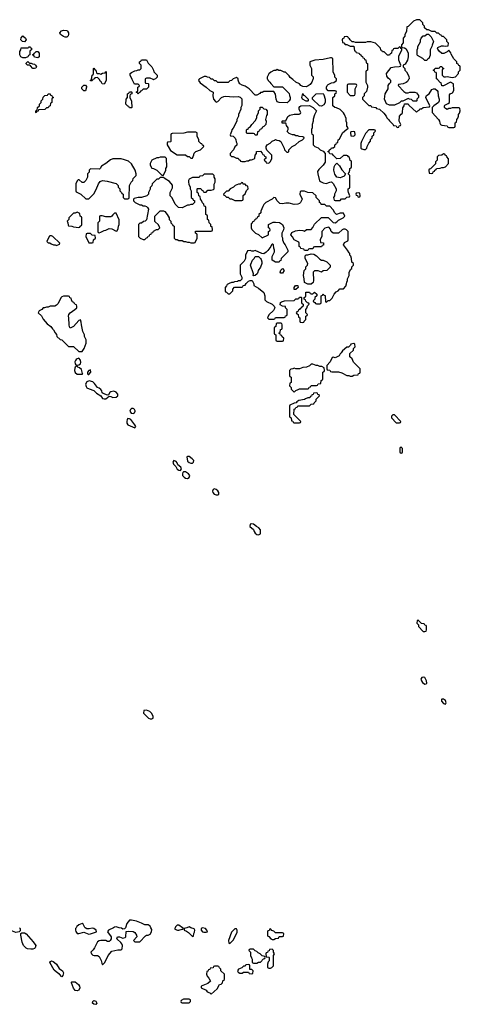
# Model space of a CAD drawing. Header units: inches. Extents: x 2701622 to 2964296, y 496201 to 720542.
# Tile 151 of 256: x 2784255 to 2789446, y 679096 to 690706. Entities that reach past the tile are written whole.
import ezdxf

# ---------------------------------------------------------------- set-up
doc = ezdxf.new("R2010")
doc.units = ezdxf.units.IN
doc.header["$MEASUREMENT"] = 0
for name, color, linetype in [('C7687', 7, 'Continuous'), ('C7688', 7, 'Continuous'), ('C7689', 7, 'Continuous')]:
    doc.layers.add(name, color=color, linetype=linetype)

msp = doc.modelspace()

# ---------------------------------------------------------------- linework, layer by layer
at = {"layer": 'C7687', "color": 4}
for points, elevation in [([(2784251, 680000), (2784260, 679990), (2784259, 679961), (2784250, 679949), (2784210, 679944), (2784170, 679957), (2784110, 679958), (2784086, 679970), (2784058, 680000)], 8), ([(2784919, 680000), (2784913, 679990), (2784911, 679970), (2784915, 679955), (2784931, 679931), (2784951, 679931), (2785010, 679946), (2785070, 679925), (2785090, 679926), (2785158, 679950), (2785155, 679970), (2785130, 679989), (2785110, 679994), (2785075, 679985), (2785045, 679985), (2785027, 680000)], 12), ([(2785360, 680000), (2785301, 679970), (2785291, 679950), (2785331, 679890), (2785331, 679870), (2785322, 679850), (2785310, 679838), (2785290, 679838), (2785270, 679848), (2785210, 679849), (2785190, 679845), (2785170, 679833), (2785137, 679763), (2785121, 679739), (2785092, 679710), (2785102, 679690), (2785117, 679677), (2785131, 679671), (2785171, 679671), (2785190, 679662), (2785214, 679614), (2785221, 679581), (2785230, 679562), (2785258, 679590), (2785298, 679670), (2785339, 679721), (2785410, 679739), (2785450, 679738), (2785462, 679750), (2785465, 679790), (2785459, 679810), (2785446, 679826), (2785403, 679863), (2785399, 679870), (2785408, 679890), (2785431, 679891), (2785470, 679878), (2785496, 679884), (2785507, 679893), (2785510, 679954), (2785541, 679959), (2785590, 679955), (2785610, 679942), (2785632, 679910), (2785634, 679890), (2785594, 679850), (2785610, 679834), (2785670, 679834), (2785736, 679904), (2785748, 679912), (2785770, 679912), (2785790, 679925), (2785809, 679950), (2785810, 679978), (2785799, 680000)], 12), ([(2785500, 680000), (2785490, 679986), (2785470, 679982), (2785453, 679993), (2785425, 680000)], 12), ([(2786087, 680000), (2786082, 679990), (2786084, 679984), (2786112, 679972), (2786130, 679971), (2786170, 679982), (2786178, 679982), (2786186, 679990), (2786172, 680000)], 12), ([(2786225, 680000), (2786194, 679990), (2786194, 679970), (2786220, 679960), (2786244, 679944), (2786290, 679894), (2786302, 679898), (2786306, 679930), (2786315, 679945), (2786318, 679970), (2786310, 679986), (2786272, 680000)], 12)]:
    msp.add_lwpolyline(points, dxfattribs=dict(at, elevation=elevation))
for points, elevation in [([(2786410, 679999), (2786392, 679990), (2786392, 679970), (2786410, 679952), (2786426, 679946), (2786450, 679946), (2786466, 679950), (2786458, 679970), (2786442, 679990)], 12), ([(2786810, 679986), (2786790, 679986), (2786750, 679946), (2786714, 679850), (2786718, 679818), (2786730, 679814), (2786770, 679854), (2786816, 679944), (2786818, 679970)], 12), ([(2787210, 679986), (2787198, 679982), (2787193, 679967), (2787178, 679962), (2787174, 679950), (2787174, 679910), (2787178, 679898), (2787190, 679894), (2787214, 679870), (2787230, 679862), (2787250, 679862), (2787268, 679872), (2787302, 679878), (2787310, 679894), (2787350, 679894), (2787362, 679898), (2787366, 679930), (2787350, 679938), (2787270, 679938), (2787250, 679958), (2787227, 679967)], 12), ([(2784385, 679745), (2784348, 679750), (2784330, 679759), (2784301, 679790), (2784285, 679830), (2784267, 679910), (2784269, 679931), (2784280, 679940), (2784310, 679940), (2784330, 679926), (2784413, 679833), (2784444, 679790), (2784438, 679762), (2784430, 679754), (2784410, 679748)], 8), ([(2787010, 679746), (2786970, 679746), (2786958, 679742), (2786954, 679730), (2786974, 679710), (2786974, 679670), (2786984, 679644), (2786994, 679630), (2786994, 679590), (2787010, 679582), (2787050, 679582), (2787068, 679592), (2787090, 679594), (2787127, 679633), (2787142, 679638), (2787146, 679650), (2787142, 679662), (2787110, 679666), (2787086, 679690), (2787063, 679703), (2787050, 679718), (2787030, 679726)], 12), ([(2787230, 679746), (2787198, 679742), (2787193, 679727), (2787178, 679722), (2787173, 679707), (2787158, 679702), (2787154, 679690), (2787158, 679658), (2787190, 679654), (2787194, 679650), (2787194, 679610), (2787184, 679596), (2787174, 679570), (2787174, 679530), (2787190, 679522), (2787210, 679522), (2787226, 679530), (2787246, 679550), (2787246, 679670), (2787258, 679690), (2787246, 679710), (2787246, 679730)], 12), ([(2784750, 679422), (2784725, 679450), (2784703, 679463), (2784660, 679500), (2784610, 679590), (2784618, 679602), (2784630, 679608), (2784650, 679602), (2784666, 679590), (2784690, 679568), (2784720, 679520), (2784758, 679490), (2784772, 679468), (2784763, 679437)], 8), ([(2786590, 679546), (2786550, 679546), (2786538, 679542), (2786533, 679527), (2786498, 679522), (2786493, 679507), (2786478, 679502), (2786473, 679487), (2786458, 679482), (2786454, 679450), (2786462, 679430), (2786485, 679405), (2786502, 679370), (2786470, 679342), (2786394, 679310), (2786394, 679290), (2786450, 679262), (2786465, 679245), (2786494, 679230), (2786510, 679214), (2786580, 679280), (2786609, 679331), (2786630, 679334), (2786646, 679350), (2786648, 679372), (2786666, 679390), (2786666, 679450), (2786626, 679490), (2786626, 679510), (2786607, 679527), (2786602, 679542)], 12), ([(2786950, 679566), (2786918, 679562), (2786913, 679547), (2786890, 679546), (2786872, 679528), (2786834, 679510), (2786822, 679490), (2786830, 679474), (2786850, 679462), (2786876, 679464), (2786890, 679474), (2786950, 679474), (2786958, 679458), (2786990, 679454), (2787002, 679458), (2787006, 679490), (2786990, 679506), (2786967, 679507), (2786966, 679550), (2786962, 679562)], 12), ([(2784930, 679256), (2784910, 679261), (2784899, 679270), (2784887, 679287), (2784863, 679350), (2784864, 679356), (2784870, 679361), (2784910, 679360), (2784949, 679330), (2784960, 679310), (2784963, 679290), (2784950, 679263)], 8), ([(2785150, 679096), (2785130, 679098), (2785111, 679110), (2785115, 679130), (2785130, 679143), (2785153, 679133), (2785165, 679110)], 8), ([(2786250, 679158), (2786184, 679156), (2786158, 679142), (2786154, 679130), (2786158, 679118), (2786170, 679114), (2786250, 679114), (2786266, 679130), (2786266, 679150)], 12)]:
    msp.add_lwpolyline(points, close=True, dxfattribs=dict(at, elevation=elevation))
at = {"layer": 'C7688', "color": 4}
for points, elevation in [([(2785117, 690000), (2785110, 689986), (2785087, 689987), (2785090, 689994), (2785102, 689998), (2785102, 690000)], 8), ([(2785272, 690000), (2785272, 689990), (2785250, 689946), (2785228, 689950), (2785215, 689975), (2785203, 689983), (2785193, 690000)], 8), ([(2785734, 690000), (2785734, 689970), (2785738, 689958), (2785770, 689954), (2785774, 689950), (2785774, 689910), (2785750, 689886), (2785710, 689886), (2785690, 689866), (2785678, 689862), (2785674, 689850), (2785658, 689842), (2785650, 689828), (2785642, 689842), (2785626, 689850), (2785642, 689858), (2785646, 689870), (2785646, 689910), (2785662, 689918), (2785666, 689930), (2785650, 689946), (2785606, 689946), (2785581, 690000)], 8), ([(2785834, 690000), (2785830, 689998), (2785826, 690000)], 8), ([(2786367, 690000), (2786362, 689990), (2786380, 689960), (2786451, 689911), (2786494, 689870), (2786533, 689853), (2786532, 689810), (2786538, 689770), (2786560, 689740), (2786570, 689732), (2786590, 689742), (2786633, 689787), (2786660, 689800), (2786685, 689805), (2786770, 689798), (2786830, 689802), (2786853, 689793), (2786872, 689772), (2786873, 689693), (2786862, 689670), (2786862, 689650), (2786833, 689587), (2786832, 689570), (2786812, 689530), (2786812, 689510), (2786770, 689426), (2786753, 689407), (2786752, 689388), (2786734, 689350), (2786738, 689338), (2786770, 689334), (2786794, 689310), (2786802, 689290), (2786804, 689264), (2786812, 689250), (2786812, 689228), (2786790, 689206), (2786774, 689170), (2786734, 689130), (2786734, 689110), (2786750, 689094), (2786770, 689094), (2786810, 689074), (2786830, 689074), (2786838, 689058), (2786854, 689050), (2786858, 689038), (2786870, 689034), (2786910, 689034), (2786930, 689042), (2786950, 689042), (2786968, 689052), (2786987, 689053), (2787016, 689064), (2787027, 689073), (2787028, 689110), (2787046, 689130), (2787046, 689150), (2787090, 689154), (2787113, 689133), (2787118, 689118), (2787133, 689113), (2787138, 689098), (2787154, 689090), (2787154, 689070), (2787138, 689062), (2787134, 689050), (2787153, 689033), (2787158, 689018), (2787190, 689014), (2787210, 689034), (2787226, 689070), (2787226, 689110), (2787167, 689167), (2787158, 689190), (2787158, 689210), (2787169, 689231), (2787206, 689250), (2787230, 689274), (2787256, 689284), (2787270, 689294), (2787284, 689284), (2787310, 689282), (2787331, 689271), (2787372, 689192), (2787374, 689170), (2787404, 689144), (2787416, 689144), (2787426, 689150), (2787426, 689170), (2787466, 689210), (2787506, 689230), (2787546, 689270), (2787586, 689290), (2787606, 689310), (2787602, 689322), (2787590, 689326), (2787548, 689328), (2787530, 689338), (2787510, 689338), (2787490, 689348), (2787468, 689348), (2787430, 689366), (2787408, 689388), (2787418, 689410), (2787418, 689430), (2787400, 689460), (2787396, 689476), (2787390, 689486), (2787347, 689487), (2787346, 689510), (2787350, 689514), (2787390, 689514), (2787414, 689566), (2787438, 689582), (2787490, 689591), (2787547, 689593), (2787562, 689598), (2787566, 689610), (2787549, 689649), (2787549, 689670), (2787556, 689684), (2787568, 689692), (2787670, 689694), (2787714, 689670), (2787752, 689630), (2787730, 689586), (2787713, 689533), (2787712, 689510), (2787702, 689470), (2787702, 689430), (2787694, 689410), (2787694, 689370), (2787698, 689358), (2787714, 689350), (2787714, 689230), (2787734, 689210), (2787770, 689194), (2787794, 689170), (2787830, 689154), (2787854, 689130), (2787852, 689028), (2787831, 688989), (2787780, 688940), (2787765, 688915), (2787766, 688890), (2787786, 688806), (2787797, 688797), (2787830, 688782), (2787866, 688774), (2787908, 688792), (2787930, 688794), (2787950, 688774), (2787982, 688710), (2787982, 688690), (2787962, 688650), (2787962, 688630), (2787952, 688610), (2787958, 688578), (2787970, 688574), (2788030, 688574), (2788048, 688592), (2788090, 688594), (2788110, 688614), (2788142, 688618), (2788146, 688630), (2788128, 688668), (2788126, 688690), (2788126, 688710), (2788142, 688718), (2788146, 688730), (2788146, 688870), (2788126, 688890), (2788136, 688904), (2788146, 688930), (2788146, 688950), (2788162, 688958), (2788166, 688970), (2788166, 689030), (2788162, 689042), (2788147, 689047), (2788142, 689082), (2788127, 689087), (2788122, 689102), (2788110, 689106), (2788070, 689106), (2788032, 689068), (2787990, 689066), (2787947, 689107), (2787942, 689122), (2787910, 689126), (2787902, 689142), (2787886, 689150), (2787902, 689158), (2787906, 689170), (2787922, 689178), (2787930, 689194), (2787950, 689194), (2787966, 689210), (2787966, 689230), (2787982, 689238), (2787987, 689253), (2788002, 689258), (2788006, 689290), (2788022, 689298), (2788058, 689370), (2788110, 689414), (2788122, 689418), (2788126, 689430), (2788109, 689449), (2788108, 689488), (2788102, 689510), (2788100, 689540), (2788082, 689590), (2788070, 689608), (2788030, 689648), (2787987, 689667), (2787969, 689669), (2787946, 689690), (2787946, 689790), (2787966, 689810), (2787967, 689833), (2787982, 689838), (2787986, 689850), (2787982, 689862), (2787970, 689866), (2787890, 689866), (2787868, 689890), (2787868, 689910), (2787878, 689930), (2787890, 689942), (2787930, 689962), (2787956, 689964), (2787986, 689990), (2787986, 690000)], 12), ([(2786762, 690000), (2786750, 689988), (2786730, 689986), (2786710, 689966), (2786590, 689966), (2786570, 689986), (2786550, 689986), (2786536, 690000)], 12), ([(2787177, 690000), (2787182, 689990), (2787202, 689970), (2787212, 689952), (2787250, 689914), (2787350, 689914), (2787430, 689834), (2787433, 689813), (2787442, 689790), (2787442, 689770), (2787431, 689749), (2787407, 689727), (2787310, 689728), (2787290, 689738), (2787275, 689770), (2787269, 689829), (2787250, 689858), (2787130, 689858), (2787112, 689848), (2787093, 689847), (2787084, 689836), (2787050, 689818), (2787030, 689818), (2786958, 689890), (2786910, 689922), (2786875, 689935), (2786849, 689949), (2786835, 689970), (2786828, 689992), (2786828, 690000)], 12), ([(2787709, 690000), (2787698, 689970), (2787679, 689941), (2787655, 689925), (2787630, 689915), (2787590, 689918), (2787569, 689929), (2787550, 689948), (2787509, 689969), (2787471, 690000)], 12), ([(2788334, 690000), (2788334, 689970), (2788352, 689932), (2788352, 689910), (2788340, 689860), (2788314, 689830), (2788313, 689807), (2788294, 689790), (2788294, 689770), (2788370, 689694), (2788390, 689694), (2788398, 689678), (2788450, 689672), (2788458, 689658), (2788494, 689650), (2788544, 689604), (2788572, 689570), (2788582, 689550), (2788602, 689530), (2788610, 689514), (2788654, 689470), (2788658, 689458), (2788690, 689454), (2788698, 689438), (2788710, 689434), (2788722, 689438), (2788727, 689453), (2788742, 689458), (2788746, 689470), (2788726, 689510), (2788728, 689570), (2788750, 689594), (2788762, 689598), (2788766, 689610), (2788767, 689667), (2788786, 689690), (2788787, 689713), (2788830, 689714), (2788840, 689700), (2788930, 689614), (2788947, 689633), (2788962, 689638), (2788970, 689654), (2788990, 689654), (2789008, 689672), (2789082, 689678), (2789086, 689690), (2789038, 689790), (2789049, 689811), (2789078, 689830), (2789110, 689882), (2789130, 689892), (2789150, 689892), (2789173, 689873), (2789180, 689860), (2789185, 689810), (2789198, 689770), (2789198, 689750), (2789191, 689729), (2789134, 689690), (2789114, 689670), (2789114, 689610), (2789191, 689531), (2789202, 689510), (2789204, 689484), (2789214, 689470), (2789230, 689462), (2789290, 689454), (2789298, 689438), (2789310, 689434), (2789370, 689434), (2789382, 689438), (2789386, 689450), (2789386, 689490), (2789402, 689498), (2789406, 689530), (2789416, 689544), (2789426, 689570), (2789426, 689590), (2789436, 689604), (2789446, 689630), (2789442, 689662), (2789430, 689666), (2789350, 689666), (2789330, 689658), (2789310, 689658), (2789290, 689649), (2789270, 689658), (2789258, 689670), (2789258, 689690), (2789263, 689697), (2789303, 689717), (2789318, 689730), (2789320, 689820), (2789326, 689830), (2789355, 689845), (2789368, 689870), (2789366, 689950), (2789330, 689968), (2789250, 689926), (2789227, 689927), (2789222, 689962), (2789207, 689967), (2789176, 690000)], 12), ([(2788837, 690000), (2788824, 689976), (2788810, 689966), (2788772, 689948), (2788718, 689942), (2788714, 689930), (2788780, 689860), (2788804, 689844), (2788830, 689842), (2788850, 689852), (2788890, 689852), (2788911, 689851), (2788930, 689842), (2788952, 689812), (2788952, 689790), (2788934, 689770), (2788934, 689750), (2788930, 689746), (2788890, 689746), (2788870, 689766), (2788848, 689768), (2788830, 689778), (2788770, 689746), (2788750, 689746), (2788730, 689726), (2788670, 689698), (2788610, 689698), (2788575, 689715), (2788554, 689770), (2788562, 689830), (2788595, 689890), (2788598, 689930), (2788610, 689954), (2788626, 689970), (2788626, 689990), (2788615, 690000)], 12), ([(2785027, 680000), (2785023, 680003), (2785003, 680043), (2784990, 680049), (2784950, 680032), (2784927, 680013), (2784919, 680000)], 12), ([(2785425, 680000), (2785390, 680009), (2785370, 680005), (2785360, 680000)], 12), ([(2785799, 680000), (2785790, 680019), (2785770, 680035), (2785730, 680035), (2785690, 680055), (2785630, 680075), (2785570, 680089), (2785550, 680089), (2785516, 680050), (2785500, 680000), (2785500, 680000)], 12), ([(2786172, 680000), (2786130, 680029), (2786110, 680029), (2786091, 680010), (2786087, 680000)], 12), ([(2786272, 680000), (2786250, 680008), (2786225, 680000)], 12)]:
    msp.add_lwpolyline(points, dxfattribs=dict(at, elevation=elevation))
for points, elevation in [([(2785010, 689866), (2784986, 689890), (2784986, 689910), (2785010, 689934), (2785030, 689934), (2785040, 689920), (2785042, 689910), (2785030, 689866)], 8), ([(2785550, 689666), (2785542, 689682), (2785527, 689687), (2785506, 689710), (2785508, 689770), (2785526, 689790), (2785526, 689830), (2785542, 689838), (2785550, 689854), (2785570, 689854), (2785574, 689850), (2785574, 689830), (2785558, 689822), (2785554, 689810), (2785554, 689790), (2785573, 689747), (2785574, 689670), (2785570, 689666)], 8), ([(2788210, 689946), (2788130, 689946), (2788118, 689942), (2788114, 689930), (2788114, 689850), (2788150, 689814), (2788190, 689814), (2788202, 689818), (2788206, 689830), (2788206, 689890), (2788226, 689930), (2788222, 689942)], 12), ([(2784450, 689606), (2784446, 689610), (2784446, 689630), (2784462, 689638), (2784466, 689670), (2784486, 689690), (2784486, 689710), (2784506, 689730), (2784506, 689750), (2784526, 689770), (2784530, 689794), (2784550, 689814), (2784582, 689818), (2784588, 689832), (2784612, 689832), (2784618, 689818), (2784633, 689813), (2784638, 689798), (2784654, 689790), (2784638, 689782), (2784634, 689770), (2784634, 689730), (2784618, 689722), (2784614, 689690), (2784598, 689682), (2784590, 689666), (2784570, 689666), (2784552, 689648), (2784478, 689642), (2784473, 689627), (2784458, 689622)], 8), ([(2787630, 689746), (2787586, 689770), (2787578, 689790), (2787590, 689834), (2787598, 689818), (2787610, 689814), (2787654, 689770), (2787654, 689750), (2787650, 689746)], 12), ([(2787810, 689688), (2787789, 689689), (2787706, 689770), (2787706, 689790), (2787748, 689832), (2787830, 689834), (2787840, 689820), (2787852, 689770), (2787852, 689730), (2787838, 689702)], 12), ([(2787030, 689346), (2787022, 689362), (2787010, 689366), (2786930, 689366), (2786926, 689370), (2786927, 689407), (2786934, 689414), (2786946, 689414), (2786949, 689431), (2786975, 689445), (2786989, 689471), (2787028, 689512), (2787048, 689550), (2787049, 689570), (2787068, 689610), (2787068, 689632), (2787086, 689650), (2787087, 689673), (2787110, 689674), (2787130, 689654), (2787154, 689650), (2787172, 689630), (2787171, 689589), (2787164, 689576), (2787152, 689530), (2787158, 689510), (2787154, 689470), (2787133, 689447), (2787118, 689442), (2787110, 689426), (2787098, 689422), (2787093, 689407), (2787078, 689402), (2787073, 689387), (2787058, 689382), (2787054, 689350), (2787050, 689346)], 12), ([(2788190, 689386), (2788158, 689382), (2788154, 689370), (2788158, 689338), (2788190, 689334), (2788206, 689350), (2788202, 689382)], 12), ([(2788430, 689406), (2788370, 689406), (2788330, 689366), (2788282, 689270), (2788273, 689247), (2788273, 689193), (2788284, 689184), (2788310, 689174), (2788330, 689174), (2788346, 689190), (2788348, 689212), (2788368, 689252), (2788387, 689273), (2788388, 689292), (2788407, 689313), (2788408, 689332), (2788426, 689350), (2788427, 689373), (2788446, 689390), (2788442, 689402)], 12), ([(2786330, 689378), (2786230, 689378), (2786190, 689368), (2786050, 689366), (2786038, 689362), (2786034, 689350), (2786034, 689270), (2786030, 689266), (2785998, 689262), (2785994, 689250), (2785994, 689230), (2786002, 689210), (2786030, 689162), (2786110, 689114), (2786210, 689114), (2786230, 689094), (2786253, 689093), (2786270, 689074), (2786290, 689074), (2786307, 689113), (2786309, 689131), (2786330, 689152), (2786386, 689170), (2786426, 689210), (2786422, 689222), (2786407, 689227), (2786402, 689242), (2786387, 689247), (2786366, 689270), (2786366, 689290), (2786347, 689333), (2786346, 689370)], 12), ([(2785350, 689065), (2785325, 689055), (2785270, 689009), (2785220, 688980), (2785202, 688950), (2785195, 688945), (2785090, 688948), (2785072, 688930), (2785072, 688908), (2785054, 688890), (2785052, 688850), (2785034, 688810), (2785012, 688788), (2784990, 688788), (2784956, 688816), (2784944, 688816), (2784930, 688806), (2784914, 688770), (2784914, 688690), (2784918, 688678), (2784974, 688650), (2785033, 688593), (2785070, 688594), (2785130, 688654), (2785156, 688704), (2785182, 688770), (2785203, 688797), (2785230, 688811), (2785284, 688804), (2785390, 688774), (2785414, 688750), (2785414, 688730), (2785434, 688710), (2785434, 688690), (2785454, 688670), (2785458, 688658), (2785474, 688650), (2785474, 688610), (2785490, 688594), (2785530, 688594), (2785542, 688598), (2785546, 688610), (2785548, 688752), (2785566, 688790), (2785586, 688810), (2785590, 688834), (2785626, 688870), (2785626, 688890), (2785615, 688930), (2785570, 689008), (2785538, 689038), (2785490, 689055), (2785450, 689064)], 12), ([(2785970, 689086), (2785910, 689086), (2785890, 689078), (2785870, 689078), (2785812, 689048), (2785792, 689010), (2785792, 688990), (2785810, 688954), (2785830, 688952), (2785870, 688932), (2785930, 688874), (2785950, 688874), (2785978, 688930), (2785978, 688950), (2785988, 688970), (2785986, 689070)], 12), ([(2789250, 689126), (2789227, 689107), (2789190, 689106), (2789174, 689090), (2789174, 689050), (2789154, 689030), (2789153, 689007), (2789093, 688947), (2789078, 688942), (2789074, 688930), (2789078, 688898), (2789110, 688894), (2789122, 688898), (2789127, 688913), (2789142, 688918), (2789147, 688933), (2789162, 688938), (2789167, 688953), (2789210, 688954), (2789230, 688962), (2789250, 688962), (2789270, 688972), (2789308, 689010), (2789307, 689067), (2789286, 689090), (2789282, 689102), (2789266, 689110), (2789262, 689122)], 12), ([(2788030, 688842), (2787990, 688848), (2787966, 688886), (2787957, 688930), (2787959, 688970), (2787970, 688994), (2787990, 689014), (2788024, 688984), (2788050, 688934), (2788094, 688890), (2788078, 688862), (2788050, 688848)], 12), ([(2786530, 688886), (2786430, 688886), (2786410, 688866), (2786378, 688862), (2786370, 688846), (2786290, 688846), (2786250, 688826), (2786242, 688810), (2786242, 688790), (2786246, 688766), (2786262, 688730), (2786262, 688710), (2786274, 688690), (2786274, 688610), (2786293, 688593), (2786298, 688578), (2786313, 688573), (2786314, 688550), (2786292, 688528), (2786270, 688528), (2786250, 688518), (2786230, 688518), (2786170, 688488), (2786126, 688490), (2786088, 688530), (2786050, 688606), (2786028, 688630), (2786028, 688670), (2786056, 688724), (2786056, 688756), (2786020, 688800), (2785968, 688828), (2785950, 688846), (2785910, 688846), (2785890, 688826), (2785870, 688826), (2785814, 688770), (2785812, 688748), (2785793, 688727), (2785792, 688708), (2785773, 688667), (2785772, 688650), (2785754, 688630), (2785690, 688609), (2785652, 688608), (2785604, 688596), (2785594, 688590), (2785594, 688570), (2785614, 688550), (2785670, 688522), (2785690, 688522), (2785710, 688512), (2785730, 688512), (2785750, 688502), (2785762, 688490), (2785771, 688471), (2785750, 688346), (2785734, 688330), (2785713, 688327), (2785690, 688306), (2785670, 688306), (2785654, 688290), (2785654, 688150), (2785674, 688130), (2785710, 688114), (2785730, 688114), (2785750, 688134), (2785762, 688138), (2785770, 688154), (2785782, 688158), (2785787, 688173), (2785802, 688178), (2785807, 688193), (2785822, 688198), (2785830, 688214), (2785868, 688232), (2785887, 688233), (2785906, 688250), (2785890, 688286), (2785848, 688328), (2785848, 688390), (2785910, 688452), (2785950, 688452), (2785964, 688444), (2785994, 688410), (2786014, 688370), (2786014, 688350), (2786034, 688330), (2786034, 688310), (2786053, 688293), (2786058, 688278), (2786074, 688270), (2786074, 688130), (2786090, 688114), (2786110, 688114), (2786130, 688102), (2786170, 688102), (2786190, 688092), (2786210, 688092), (2786230, 688082), (2786250, 688082), (2786270, 688074), (2786310, 688074), (2786322, 688078), (2786346, 688130), (2786346, 688170), (2786342, 688182), (2786326, 688190), (2786327, 688213), (2786510, 688214), (2786522, 688218), (2786526, 688230), (2786522, 688262), (2786507, 688267), (2786506, 688290), (2786486, 688310), (2786482, 688342), (2786466, 688350), (2786466, 688390), (2786462, 688402), (2786446, 688410), (2786446, 688490), (2786442, 688502), (2786427, 688507), (2786426, 688530), (2786407, 688547), (2786396, 688576), (2786386, 688590), (2786382, 688622), (2786366, 688630), (2786362, 688662), (2786346, 688670), (2786346, 688710), (2786350, 688714), (2786390, 688714), (2786398, 688698), (2786413, 688693), (2786418, 688678), (2786430, 688674), (2786450, 688674), (2786470, 688694), (2786510, 688694), (2786538, 688702), (2786546, 688710), (2786547, 688767), (2786558, 688790), (2786558, 688830), (2786546, 688850), (2786546, 688870)], 12), ([(2786870, 688786), (2786852, 688768), (2786833, 688767), (2786794, 688750), (2786774, 688730), (2786734, 688710), (2786710, 688686), (2786690, 688686), (2786654, 688650), (2786658, 688638), (2786673, 688633), (2786690, 688614), (2786710, 688614), (2786730, 688594), (2786750, 688594), (2786764, 688584), (2786790, 688574), (2786870, 688574), (2786882, 688578), (2786886, 688590), (2786888, 688632), (2786910, 688654), (2786928, 688692), (2786946, 688710), (2786942, 688742), (2786927, 688747), (2786910, 688766), (2786887, 688767), (2786882, 688782)], 12), ([(2787610, 688686), (2787570, 688686), (2787558, 688682), (2787554, 688650), (2787582, 688590), (2787562, 688550), (2787550, 688538), (2787530, 688529), (2787490, 688528), (2787430, 688542), (2787390, 688542), (2787350, 688535), (2787320, 688540), (2787289, 688569), (2787267, 688607), (2787250, 688608), (2787231, 688589), (2787154, 688550), (2787130, 688526), (2787118, 688502), (2787094, 688450), (2787094, 688430), (2787074, 688410), (2787073, 688387), (2787058, 688382), (2787053, 688367), (2787038, 688362), (2787033, 688347), (2787018, 688342), (2787013, 688327), (2786998, 688322), (2786993, 688307), (2786982, 688298), (2786982, 688250), (2786990, 688234), (2787034, 688190), (2787070, 688174), (2787110, 688134), (2787186, 688170), (2787186, 688210), (2787202, 688218), (2787206, 688230), (2787202, 688242), (2787186, 688250), (2787187, 688293), (2787243, 688317), (2787270, 688318), (2787315, 688315), (2787350, 688292), (2787365, 688250), (2787362, 688230), (2787342, 688190), (2787342, 688150), (2787352, 688132), (2787352, 688110), (2787365, 688070), (2787382, 688050), (2787414, 687990), (2787414, 687970), (2787334, 687890), (2787333, 687867), (2787318, 687862), (2787310, 687846), (2787270, 687846), (2787228, 687870), (2787228, 687912), (2787258, 687970), (2787258, 687990), (2787247, 688013), (2787246, 688050), (2787238, 688058), (2787230, 688058), (2787222, 688050), (2787214, 688030), (2787177, 687983), (2787157, 687963), (2787130, 687946), (2787108, 687948), (2787030, 687986), (2787010, 687978), (2786990, 687978), (2786970, 687986), (2786938, 687982), (2786914, 687930), (2786914, 687890), (2786900, 687860), (2786854, 687810), (2786854, 687710), (2786872, 687672), (2786872, 687648), (2786852, 687628), (2786833, 687627), (2786820, 687620), (2786785, 687615), (2786770, 687606), (2786750, 687606), (2786724, 687596), (2786698, 687582), (2786693, 687567), (2786674, 687550), (2786674, 687510), (2786678, 687498), (2786693, 687493), (2786710, 687474), (2786730, 687474), (2786766, 687510), (2786766, 687530), (2786787, 687553), (2786870, 687554), (2786882, 687558), (2786888, 687572), (2786910, 687574), (2786923, 687597), (2786950, 687622), (2786970, 687632), (2786994, 687630), (2787012, 687590), (2787014, 687570), (2787070, 687542), (2787131, 687491), (2787141, 687450), (2787141, 687401), (2787162, 687382), (2787231, 687351), (2787252, 687330), (2787262, 687310), (2787244, 687276), (2787190, 687226), (2787174, 687190), (2787190, 687174), (2787250, 687174), (2787262, 687178), (2787270, 687194), (2787370, 687194), (2787382, 687198), (2787387, 687213), (2787402, 687218), (2787406, 687230), (2787406, 687290), (2787388, 687308), (2787386, 687326), (2787350, 687328), (2787324, 687344), (2787328, 687370), (2787340, 687380), (2787373, 687393), (2787490, 687394), (2787510, 687414), (2787530, 687414), (2787542, 687418), (2787550, 687434), (2787570, 687434), (2787574, 687430), (2787574, 687370), (2787578, 687358), (2787594, 687350), (2787594, 687330), (2787578, 687322), (2787573, 687307), (2787558, 687302), (2787553, 687287), (2787538, 687282), (2787533, 687267), (2787518, 687262), (2787514, 687250), (2787518, 687238), (2787534, 687230), (2787538, 687198), (2787554, 687190), (2787554, 687150), (2787558, 687138), (2787590, 687134), (2787602, 687138), (2787607, 687153), (2787626, 687170), (2787626, 687210), (2787642, 687218), (2787646, 687230), (2787626, 687250), (2787626, 687290), (2787636, 687304), (2787647, 687333), (2787666, 687350), (2787662, 687362), (2787647, 687367), (2787627, 687387), (2787622, 687402), (2787606, 687410), (2787606, 687430), (2787622, 687438), (2787626, 687450), (2787627, 687493), (2787670, 687494), (2787678, 687478), (2787690, 687474), (2787710, 687474), (2787730, 687492), (2787754, 687470), (2787754, 687450), (2787734, 687430), (2787734, 687410), (2787714, 687390), (2787718, 687378), (2787733, 687373), (2787738, 687358), (2787750, 687354), (2787790, 687354), (2787802, 687358), (2787806, 687370), (2787806, 687450), (2787822, 687458), (2787830, 687474), (2787838, 687458), (2787852, 687452), (2787858, 687378), (2787870, 687374), (2787890, 687394), (2787910, 687394), (2787936, 687424), (2787958, 687470), (2787983, 687497), (2788006, 687510), (2788028, 687532), (2788070, 687534), (2788096, 687564), (2788107, 687593), (2788108, 687612), (2788118, 687630), (2788118, 687650), (2788138, 687690), (2788138, 687730), (2788156, 687764), (2788167, 687773), (2788168, 687792), (2788186, 687810), (2788186, 687830), (2788168, 687848), (2788166, 687890), (2788156, 687916), (2788146, 687930), (2788146, 687950), (2788136, 687956), (2788118, 687990), (2788069, 688050), (2788083, 688077), (2788122, 688098), (2788126, 688110), (2788126, 688210), (2788106, 688230), (2788090, 688238), (2788070, 688238), (2788054, 688230), (2788012, 688188), (2787950, 688188), (2787926, 688210), (2787918, 688238), (2787898, 688258), (2787850, 688246), (2787814, 688210), (2787813, 688153), (2787794, 688110), (2787798, 688078), (2787833, 688073), (2787833, 688047), (2787818, 688042), (2787810, 688026), (2787730, 688026), (2787718, 688022), (2787710, 688006), (2787670, 688006), (2787658, 688002), (2787650, 687986), (2787610, 687986), (2787602, 688002), (2787567, 688007), (2787562, 688022), (2787546, 688030), (2787546, 688070), (2787542, 688082), (2787489, 688109), (2787470, 688146), (2787448, 688168), (2787462, 688198), (2787503, 688217), (2787550, 688225), (2787590, 688222), (2787610, 688214), (2787633, 688233), (2787690, 688234), (2787710, 688254), (2787730, 688294), (2787810, 688374), (2787890, 688374), (2787950, 688314), (2787970, 688312), (2787990, 688322), (2788010, 688342), (2788066, 688370), (2788086, 688390), (2788070, 688426), (2788030, 688426), (2787988, 688408), (2787966, 688430), (2787950, 688466), (2787910, 688506), (2787870, 688506), (2787850, 688526), (2787807, 688527), (2787802, 688542), (2787786, 688550), (2787786, 688570), (2787748, 688608), (2787746, 688630), (2787710, 688666), (2787650, 688668)], 12), ([(2788250, 688666), (2788218, 688662), (2788214, 688650), (2788218, 688638), (2788233, 688633), (2788238, 688618), (2788250, 688614), (2788262, 688618), (2788266, 688630), (2788262, 688662)], 12), ([(2784930, 688438), (2784910, 688426), (2784890, 688426), (2784834, 688370), (2784834, 688350), (2784814, 688330), (2784822, 688310), (2784824, 688284), (2784830, 688274), (2784867, 688273), (2784890, 688262), (2784950, 688254), (2784962, 688258), (2784967, 688273), (2784982, 688278), (2784986, 688290), (2784986, 688370), (2784982, 688382), (2784966, 688390), (2784962, 688422)], 12), ([(2785390, 688426), (2785370, 688426), (2785350, 688406), (2785342, 688390), (2785330, 688382), (2785270, 688382), (2785225, 688395), (2785205, 688395), (2785194, 688390), (2785194, 688330), (2785174, 688310), (2785174, 688210), (2785178, 688198), (2785190, 688194), (2785210, 688202), (2785250, 688222), (2785270, 688225), (2785310, 688242), (2785340, 688240), (2785390, 688214), (2785402, 688218), (2785416, 688244), (2785418, 688270), (2785428, 688290), (2785427, 688347)], 12), ([(2784630, 688158), (2784610, 688158), (2784602, 688150), (2784574, 688090), (2784590, 688074), (2784610, 688074), (2784624, 688064), (2784653, 688053), (2784672, 688052), (2784690, 688042), (2784722, 688058), (2784726, 688070), (2784646, 688150)], 12), ([(2785090, 688186), (2785050, 688186), (2785038, 688182), (2785034, 688150), (2785070, 688074), (2785110, 688074), (2785122, 688078), (2785126, 688110), (2785146, 688130), (2785142, 688162), (2785110, 688166)], 12), ([(2787010, 687686), (2787006, 687690), (2787008, 687710), (2786975, 687810), (2786976, 687824), (2786998, 687870), (2787018, 687890), (2787030, 687914), (2787067, 687913), (2787091, 687891), (2787098, 687878), (2787106, 687850), (2787106, 687830), (2787091, 687789), (2787065, 687750), (2787062, 687730), (2787052, 687710), (2787030, 687688)], 12), ([(2787810, 687872), (2787830, 687872), (2787874, 687850), (2787912, 687810), (2787912, 687788), (2787872, 687748), (2787830, 687746), (2787810, 687728), (2787770, 687746), (2787730, 687746), (2787714, 687730), (2787718, 687630), (2787711, 687609), (2787690, 687588), (2787650, 687588), (2787610, 687606), (2787608, 687650), (2787598, 687690), (2787606, 687750), (2787626, 687770), (2787626, 687790), (2787647, 687813), (2787648, 687830), (2787618, 687890), (2787620, 687920), (2787630, 687934), (2787650, 687934), (2787690, 687945), (2787720, 687940), (2787750, 687922), (2787790, 687882)], 12), ([(2787330, 687718), (2787322, 687730), (2787330, 687754), (2787352, 687772), (2787371, 687750), (2787350, 687718)], 12), ([(2787490, 687526), (2787488, 687550), (2787506, 687570), (2787532, 687572), (2787534, 687550), (2787510, 687526)], 12), ([(2784830, 687446), (2784770, 687446), (2784750, 687438), (2784742, 687430), (2784705, 687355), (2784690, 687338), (2784670, 687328), (2784613, 687327), (2784590, 687318), (2784570, 687318), (2784547, 687307), (2784533, 687307), (2784514, 687290), (2784485, 687275), (2784474, 687250), (2784510, 687214), (2784530, 687174), (2784580, 687120), (2784622, 687090), (2784640, 687060), (2784652, 687050), (2784672, 687012), (2784690, 686994), (2784694, 686970), (2784730, 686934), (2784750, 686932), (2784830, 686854), (2784890, 686852), (2784950, 686794), (2784990, 686794), (2785015, 686830), (2785038, 686890), (2785038, 686930), (2785018, 686970), (2785018, 686990), (2784998, 687030), (2784982, 687110), (2784980, 687140), (2784970, 687166), (2784950, 687158), (2784890, 687088), (2784850, 687068), (2784843, 687083), (2784838, 687110), (2784835, 687190), (2784829, 687210), (2784835, 687230), (2784849, 687251), (2784906, 687290), (2784926, 687310), (2784926, 687330), (2784922, 687342), (2784907, 687347), (2784902, 687362), (2784887, 687367), (2784882, 687382), (2784867, 687387), (2784862, 687422), (2784847, 687427), (2784842, 687442)], 12), ([(2787330, 687126), (2787290, 687126), (2787278, 687122), (2787274, 687090), (2787258, 687082), (2787254, 687070), (2787254, 687010), (2787258, 686998), (2787274, 686990), (2787274, 686930), (2787278, 686918), (2787290, 686914), (2787350, 686914), (2787362, 686918), (2787366, 686950), (2787347, 686967), (2787342, 686982), (2787327, 686987), (2787322, 687002), (2787306, 687010), (2787322, 687018), (2787327, 687053), (2787342, 687058), (2787346, 687070), (2787346, 687110), (2787342, 687122)], 12), ([(2788190, 686886), (2788158, 686882), (2788153, 686867), (2788130, 686846), (2788110, 686846), (2788060, 686800), (2788044, 686776), (2788030, 686766), (2788018, 686742), (2787970, 686718), (2787950, 686726), (2787938, 686722), (2787914, 686670), (2787874, 686630), (2787874, 686590), (2787878, 686578), (2787910, 686574), (2787918, 686558), (2787933, 686553), (2788010, 686552), (2788050, 686542), (2788110, 686512), (2788132, 686512), (2788150, 686502), (2788170, 686502), (2788193, 686513), (2788242, 686518), (2788247, 686533), (2788262, 686538), (2788266, 686550), (2788266, 686590), (2788189, 686669), (2788170, 686706), (2788146, 686730), (2788146, 686770), (2788186, 686810), (2788186, 686830), (2788206, 686850), (2788202, 686882)], 12), ([(2784950, 686714), (2784930, 686709), (2784920, 686700), (2784911, 686689), (2784904, 686670), (2784908, 686648), (2784916, 686636), (2784930, 686631), (2784950, 686636), (2784969, 686650), (2784975, 686665), (2784969, 686690)], 12), ([(2784930, 686626), (2784910, 686609), (2784904, 686596), (2784900, 686570), (2784907, 686547), (2784930, 686528), (2784990, 686525), (2784998, 686530), (2784994, 686534), (2784981, 686581), (2784960, 686600), (2784938, 686610)], 12), ([(2787710, 686646), (2787690, 686646), (2787670, 686626), (2787632, 686608), (2787590, 686606), (2787550, 686588), (2787510, 686588), (2787490, 686598), (2787472, 686588), (2787450, 686586), (2787434, 686570), (2787434, 686510), (2787438, 686498), (2787454, 686490), (2787454, 686430), (2787438, 686422), (2787434, 686390), (2787454, 686370), (2787454, 686350), (2787490, 686314), (2787507, 686333), (2787536, 686344), (2787550, 686354), (2787650, 686354), (2787662, 686358), (2787667, 686373), (2787682, 686378), (2787690, 686394), (2787750, 686394), (2787762, 686398), (2787770, 686414), (2787802, 686418), (2787806, 686450), (2787822, 686458), (2787826, 686470), (2787826, 686550), (2787842, 686558), (2787846, 686570), (2787842, 686602), (2787816, 686616), (2787790, 686618), (2787767, 686627), (2787748, 686628)], 12), ([(2785090, 686578), (2785070, 686568), (2785052, 686550), (2785054, 686530), (2785062, 686522), (2785070, 686522), (2785094, 686550)], 12), ([(2785073, 686447), (2785044, 686436), (2785031, 686410), (2785039, 686379), (2785047, 686367), (2785073, 686353), (2785130, 686335), (2785161, 686301), (2785211, 686271), (2785230, 686241), (2785250, 686234), (2785270, 686234), (2785310, 686266), (2785330, 686263), (2785350, 686251), (2785390, 686256), (2785409, 686270), (2785409, 686290), (2785393, 686313), (2785365, 686325), (2785330, 686319), (2785318, 686310), (2785299, 686281), (2785290, 686279), (2785237, 686297), (2785227, 686307), (2785221, 686330), (2785210, 686347), (2785190, 686363), (2785170, 686370), (2785136, 686416), (2785115, 686435)], 12), ([(2787750, 686306), (2787718, 686302), (2787713, 686287), (2787698, 686282), (2787693, 686267), (2787678, 686262), (2787673, 686247), (2787650, 686246), (2787624, 686236), (2787610, 686226), (2787544, 686216), (2787518, 686202), (2787513, 686187), (2787490, 686186), (2787438, 686162), (2787434, 686150), (2787434, 686030), (2787438, 686018), (2787454, 686010), (2787458, 685978), (2787473, 685973), (2787478, 685958), (2787490, 685954), (2787550, 685954), (2787562, 685958), (2787566, 685970), (2787486, 686050), (2787487, 686113), (2787502, 686118), (2787507, 686133), (2787522, 686138), (2787530, 686154), (2787670, 686154), (2787690, 686174), (2787722, 686178), (2787726, 686190), (2787746, 686210), (2787747, 686233), (2787786, 686270), (2787782, 686282), (2787767, 686287), (2787762, 686302)], 12), ([(2785590, 686122), (2785570, 686121), (2785559, 686110), (2785554, 686090), (2785567, 686067), (2785590, 686064), (2785608, 686072), (2785617, 686090), (2785615, 686095), (2785609, 686110), (2785598, 686118)], 12), ([(2788670, 686046), (2788650, 686046), (2788634, 686030), (2788634, 686010), (2788690, 685954), (2788730, 685954), (2788742, 685958), (2788746, 685970)], 12), ([(2785530, 686003), (2785520, 685990), (2785518, 685970), (2785518, 685950), (2785529, 685929), (2785610, 685892), (2785622, 685910), (2785613, 685930), (2785563, 685990), (2785550, 685998)], 12), ([(2786250, 685555), (2786230, 685555), (2786222, 685550), (2786230, 685502), (2786250, 685485), (2786270, 685478), (2786290, 685478), (2786302, 685490), (2786308, 685510), (2786288, 685530)], 12), ([(2788750, 685666), (2788738, 685662), (2788734, 685650), (2788734, 685610), (2788738, 685598), (2788750, 685594), (2788762, 685598), (2788766, 685610), (2788766, 685650)], 12), ([(2786070, 685509), (2786060, 685490), (2786065, 685465), (2786096, 685436), (2786110, 685407), (2786130, 685396), (2786150, 685392), (2786162, 685410), (2786155, 685430), (2786119, 685459), (2786110, 685481), (2786097, 685497)], 12), ([(2786186, 685374), (2786175, 685365), (2786171, 685350), (2786173, 685330), (2786191, 685310), (2786210, 685299), (2786230, 685296), (2786250, 685307), (2786258, 685330), (2786244, 685350), (2786207, 685373)], 12), ([(2786550, 685173), (2786534, 685166), (2786526, 685146), (2786531, 685130), (2786547, 685110), (2786570, 685102), (2786590, 685104), (2786599, 685110), (2786601, 685130), (2786589, 685150), (2786570, 685165)], 12), ([(2786990, 684763), (2786970, 684758), (2786967, 684730), (2787010, 684695), (2787018, 684670), (2787030, 684653), (2787050, 684637), (2787070, 684631), (2787090, 684645), (2787090, 684690), (2787074, 684714), (2787044, 684730), (2787010, 684758)], 12), ([(2788950, 683626), (2788938, 683622), (2788934, 683590), (2788954, 683570), (2788954, 683550), (2789010, 683494), (2789030, 683494), (2789042, 683498), (2789046, 683510), (2789046, 683550), (2789042, 683562), (2789027, 683567), (2789022, 683582), (2788987, 683587)], 12), ([(2789010, 682954), (2788991, 682949), (2788981, 682930), (2788987, 682910), (2789001, 682890), (2789030, 682871), (2789045, 682875), (2789050, 682882), (2789049, 682910), (2789030, 682949)], 12), ([(2789250, 682696), (2789230, 682694), (2789225, 682690), (2789226, 682670), (2789250, 682643), (2789270, 682634), (2789280, 682650), (2789270, 682677)], 12), ([(2785750, 682566), (2785718, 682562), (2785714, 682530), (2785774, 682470), (2785790, 682462), (2785810, 682462), (2785826, 682470), (2785826, 682490), (2785810, 682526), (2785786, 682550)], 12)]:
    msp.add_lwpolyline(points, close=True, dxfattribs=dict(at, elevation=elevation))
at = {"layer": 'C7689', "color": 4}
for points, elevation in [([(2789176, 690000), (2789166, 690010), (2789166, 690070), (2789162, 690082), (2789147, 690087), (2789142, 690102), (2789126, 690110), (2789142, 690118), (2789150, 690134), (2789190, 690134), (2789202, 690138), (2789207, 690153), (2789230, 690154), (2789238, 690138), (2789254, 690130), (2789238, 690122), (2789234, 690110), (2789234, 690050), (2789253, 690033), (2789270, 690032), (2789290, 690038), (2789350, 690025), (2789390, 690034), (2789426, 690070), (2789426, 690090), (2789446, 690110), (2789446, 690150), (2789442, 690162), (2789430, 690166), (2789422, 690182), (2789406, 690190), (2789406, 690210), (2789370, 690246), (2789340, 690300), (2789336, 690316), (2789310, 690346), (2789292, 690328), (2789252, 690308), (2789230, 690308), (2789196, 690336), (2789180, 690360), (2789178, 690370), (2789183, 690377), (2789223, 690397), (2789250, 690398), (2789270, 690392), (2789302, 690398), (2789306, 690430), (2789286, 690450), (2789286, 690470), (2789250, 690506), (2789230, 690506), (2789222, 690522), (2789210, 690526), (2789190, 690546), (2789170, 690546), (2789150, 690566), (2789110, 690566), (2789096, 690576), (2789070, 690586), (2789050, 690586), (2789026, 690610), (2789026, 690630), (2789006, 690650), (2789006, 690670), (2788970, 690706), (2788930, 690706), (2788894, 690690), (2788830, 690626), (2788818, 690622), (2788812, 690568), (2788794, 690530), (2788794, 690510), (2788774, 690490), (2788773, 690433), (2788754, 690410), (2788754, 690390), (2788758, 690378), (2788790, 690374), (2788810, 690362), (2788831, 690311), (2788831, 690270), (2788822, 690230), (2788797, 690183), (2788774, 690170), (2788774, 690150), (2788794, 690130), (2788794, 690110), (2788813, 690093), (2788840, 690040), (2788842, 690010), (2788837, 690000)], 12), ([(2788615, 690000), (2788596, 690016), (2788580, 690040), (2788578, 690070), (2788630, 690142), (2788672, 690152), (2788727, 690153), (2788742, 690158), (2788746, 690170), (2788722, 690230), (2788723, 690277), (2788758, 690350), (2788758, 690358), (2788747, 690367), (2788742, 690382), (2788730, 690386), (2788710, 690366), (2788670, 690366), (2788658, 690362), (2788653, 690347), (2788638, 690342), (2788634, 690310), (2788618, 690302), (2788611, 690289), (2788590, 690288), (2788550, 690326), (2788530, 690326), (2788522, 690342), (2788508, 690348), (2788506, 690370), (2788446, 690430), (2788390, 690446), (2788350, 690446), (2788330, 690438), (2788210, 690438), (2788190, 690446), (2788170, 690446), (2788147, 690467), (2788142, 690482), (2788127, 690487), (2788122, 690502), (2788110, 690506), (2788078, 690502), (2788073, 690487), (2788058, 690482), (2788054, 690470), (2788058, 690438), (2788073, 690433), (2788090, 690414), (2788110, 690414), (2788124, 690404), (2788150, 690394), (2788193, 690393), (2788198, 690338), (2788213, 690333), (2788218, 690318), (2788253, 690313), (2788258, 690298), (2788273, 690293), (2788278, 690278), (2788293, 690273), (2788298, 690258), (2788313, 690253), (2788318, 690238), (2788333, 690233), (2788338, 690198), (2788354, 690190), (2788352, 690110), (2788338, 690102), (2788334, 690090), (2788334, 690000)], 12), ([(2785581, 690000), (2785558, 690050), (2785558, 690070), (2785570, 690082), (2785610, 690102), (2785635, 690105), (2785650, 690114), (2785670, 690114), (2785686, 690130), (2785686, 690170), (2785668, 690188), (2785666, 690210), (2785682, 690218), (2785688, 690232), (2785750, 690234), (2785770, 690194), (2785812, 690152), (2785832, 690112), (2785834, 690090), (2785874, 690050), (2785874, 690030), (2785854, 690010), (2785834, 690000)], 8), ([(2787986, 690000), (2787986, 690010), (2787968, 690028), (2787967, 690047), (2787948, 690090), (2787946, 690250), (2787930, 690258), (2787916, 690256), (2787830, 690235), (2787732, 690228), (2787674, 690210), (2787674, 690170), (2787692, 690130), (2787694, 690050), (2787712, 690032), (2787712, 690010), (2787709, 690000)], 12), ([(2785102, 690000), (2785108, 690052), (2785122, 690058), (2785126, 690070), (2785126, 690130), (2785130, 690134), (2785138, 690118), (2785152, 690112), (2785158, 690078), (2785173, 690073), (2785192, 690072), (2785210, 690062), (2785230, 690074), (2785262, 690078), (2785266, 690090), (2785270, 690094), (2785274, 690090), (2785272, 690000)], 8), ([(2787471, 690000), (2787443, 690023), (2787430, 690046), (2787387, 690087), (2787370, 690088), (2787330, 690108), (2787308, 690108), (2787290, 690118), (2787272, 690108), (2787250, 690108), (2787212, 690088), (2787192, 690068), (2787172, 690030), (2787172, 690010), (2787177, 690000)], 12), ([(2785193, 690000), (2785190, 690006), (2785170, 690026), (2785138, 690022), (2785134, 690010), (2785118, 690002), (2785117, 690000)], 8), ([(2785826, 690000), (2785790, 690018), (2785750, 690018), (2785734, 690010), (2785734, 690000)], 8), ([(2786536, 690000), (2786530, 690006), (2786510, 690006), (2786490, 690026), (2786468, 690028), (2786450, 690038), (2786430, 690038), (2786372, 690010), (2786367, 690000)], 12), ([(2786828, 690000), (2786828, 690008), (2786810, 690026), (2786770, 690008), (2786762, 690000)], 12)]:
    msp.add_lwpolyline(points, dxfattribs=dict(at, elevation=elevation))
for points, elevation in [([(2784790, 690499), (2784770, 690506), (2784735, 690530), (2784728, 690550), (2784746, 690574), (2784770, 690584), (2784810, 690577), (2784819, 690570), (2784831, 690550), (2784831, 690530), (2784825, 690515), (2784810, 690501)], 8), ([(2784310, 690446), (2784287, 690447), (2784268, 690468), (2784270, 690494), (2784290, 690514), (2784322, 690490), (2784332, 690470)], 8), ([(2789030, 690226), (2789006, 690250), (2788943, 690283), (2788938, 690290), (2788938, 690350), (2788946, 690370), (2788946, 690390), (2788976, 690444), (2788978, 690470), (2788986, 690490), (2789010, 690514), (2789030, 690514), (2789050, 690534), (2789070, 690534), (2789104, 690504), (2789132, 690450), (2789113, 690407), (2789112, 690388), (2789092, 690350), (2789092, 690288), (2789074, 690250), (2789058, 690242), (2789050, 690226)], 12), ([(2784290, 690255), (2784269, 690269), (2784258, 690290), (2784258, 690330), (2784268, 690350), (2784270, 690374), (2784350, 690374), (2784362, 690378), (2784370, 690394), (2784378, 690378), (2784394, 690370), (2784394, 690350), (2784378, 690342), (2784374, 690330), (2784374, 690290), (2784358, 690282), (2784350, 690268), (2784324, 690256)], 8), ([(2784470, 690255), (2784430, 690266), (2784422, 690282), (2784406, 690290), (2784422, 690298), (2784427, 690313), (2784448, 690332), (2784470, 690332), (2784482, 690310), (2784485, 690270)], 8), ([(2784370, 690194), (2784390, 690194), (2784405, 690185), (2784430, 690182), (2784442, 690170), (2784451, 690150), (2784444, 690136), (2784430, 690129), (2784409, 690129), (2784382, 690162), (2784370, 690169), (2784346, 690170), (2784330, 690186), (2784330, 690194), (2784350, 690212)], 8)]:
    msp.add_lwpolyline(points, close=True, dxfattribs=dict(at, elevation=elevation))

doc.saveas('drawing.dxf')
